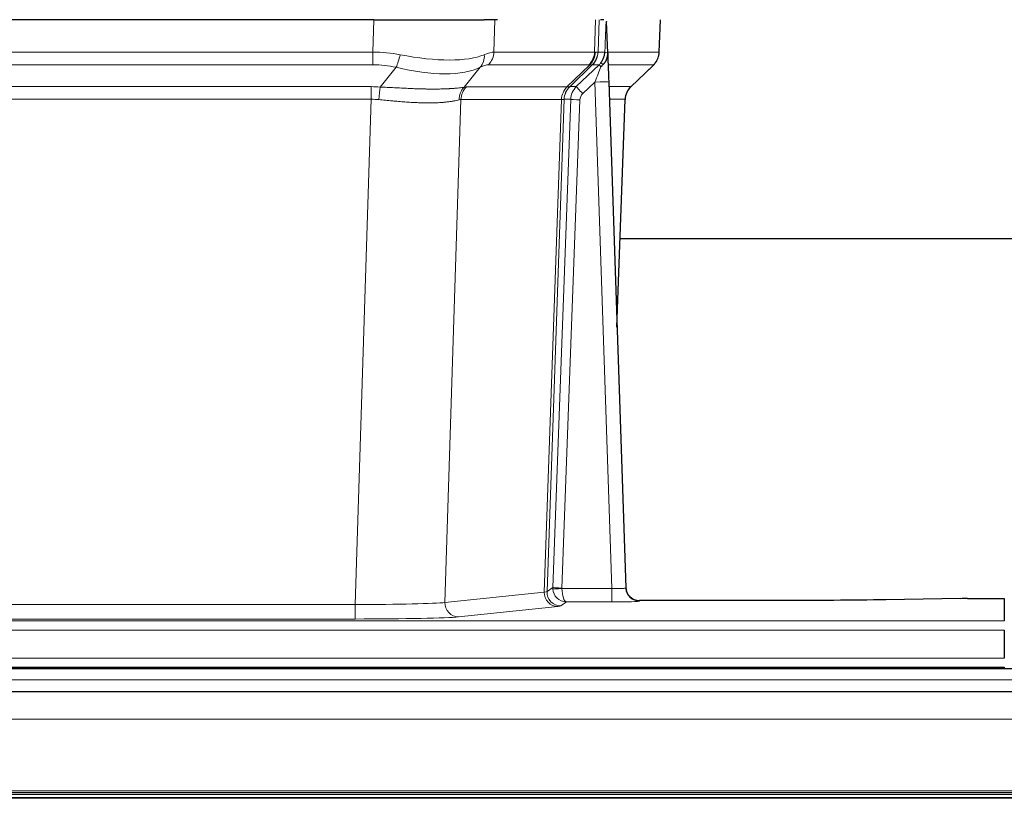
# Model space of a CAD drawing. Header units: inches. Extents: x 0 to 20790, y -12 to 14700.
# Tile 142 of 256: x 4657 to 4870, y 11519 to 11687. Entities that reach past the tile are written whole.
import ezdxf

# ---------------------------------------------------------------- set-up
doc = ezdxf.new("R2010")
doc.units = ezdxf.units.IN
doc.layers.add('1', color=7, linetype='Continuous', true_color=0xffffff)

msp = doc.modelspace()

# ---------------------------------------------------------------- linework, layer by layer
at = {"layer": '1', "color": 2, "linetype": 'Continuous', "lineweight": 25}
for p, q in [((4734.023, 11687.148), (4518.8, 11687.148)), ((4734.023, 11687.148), (4757.882, 11687.148)), ((4760.777, 11687.148), (4757.882, 11687.148)), ((4783.815, 11687.148), (4783.031, 11687.148)), ((4784.623, 11679.988), (4784.396, 11686.718)), ((4795.761, 11680.138), (4796.009, 11687.148)), ((4784.624, 11679.938), (4784.623, 11679.988)), ((4789.61, 11672.624), (4794.348, 11677.133)), ((4784.832, 11673.67), (4788.521, 11564.293)), ((4786.62, 11620.645), (4788.399, 11669.919)), ((4955.529, 11639.769), (4787.359, 11639.769)), ((4788.521, 11564.293), (4788.528, 11564.159)), ((4821.411, 11561.528), (4791.508, 11561.528)), ((4860.955, 11561.937), (4844.791, 11561.692)), ((4862.454, 11561.947), (4870.411, 11561.947)), ((4870.411, 11561.947), (4870.411, 11557.174)), ((4870.411, 11555.105), (4870.411, 11549.079)), ((5356.911, 11546.754), (4379.911, 11546.754)), ((4382.411, 11547.148), (4870.411, 11547.148)), ((4870.411, 11547.148), (4870.411, 11546.754)), ((5356.911, 11541.754), (4379.911, 11541.754)), ((5356.911, 11519.564), (4379.911, 11519.564)), ((5356.911, 11518.898), (4379.911, 11518.898)), ((5356.911, 11518.762), (4379.911, 11518.762))]:
    msp.add_line(p, q, dxfattribs=at)
at = {"layer": '1', "color": 110, "linetype": 'Continuous', "lineweight": 13}
for p, q in [((4733.832, 11680.154), (4734.023, 11687.148)), ((4760.205, 11687.148), (4760.014, 11680.154)), ((4781.761, 11680.154), (4782.005, 11687.148)), ((4782.79, 11687.148), (4782.546, 11680.154)), ((4795.745, 11680.154), (4795.993, 11687.148)), ((4518.99, 11680.154), (4733.832, 11680.154)), ((4733.832, 11677.417), (4733.832, 11680.154)), ((4760.014, 11680.154), (4781.761, 11680.154)), ((4782.546, 11680.154), (4784.008, 11680.154)), ((4784.617, 11680.154), (4795.745, 11680.154)), ((4733.832, 11677.417), (4518.99, 11677.417)), ((4735.403, 11672.59), (4738.856, 11676.858)), ((4757.055, 11676.858), (4753.562, 11672.54)), ((4780.579, 11677.417), (4758.831, 11677.417)), ((4775.799, 11672.608), (4780.745, 11677.405)), ((4781.29, 11677.405), (4776.399, 11672.661)), ((4777.836, 11672.667), (4782.763, 11677.417)), ((4782.763, 11677.417), (4781.328, 11677.417)), ((4794.527, 11677.417), (4784.707, 11677.417)), ((4789.618, 11672.644), (4794.431, 11677.225)), ((4781.834, 11673.674), (4779.224, 11671.158)), ((4785.528, 11564.132), (4781.834, 11673.674)), ((4519.332, 11672.666), (4733.49, 11672.666)), ((4733.49, 11669.928), (4733.49, 11672.666)), ((4754.065, 11672.608), (4775.799, 11672.608)), ((4776.424, 11672.667), (4777.836, 11672.667)), ((4784.866, 11672.667), (4789.606, 11672.667)), ((4733.49, 11669.928), (4519.332, 11669.928)), ((4730.016, 11560.643), (4733.49, 11669.928)), ((4752.882, 11669.888), (4749.425, 11561.111)), ((4774.617, 11669.888), (4752.882, 11669.888)), ((4770.91, 11563.358), (4774.623, 11669.888)), ((4775.206, 11669.932), (4771.496, 11563.472)), ((4772.724, 11564.369), (4776.615, 11669.932)), ((4778.613, 11669.791), (4774.722, 11564.228)), ((4776.615, 11669.932), (4775.206, 11669.932)), ((4788.387, 11669.932), (4784.958, 11669.932)), ((4786.614, 11620.819), (4788.387, 11669.932)), ((4749.425, 11561.111), (4770.91, 11563.358)), ((4771.496, 11563.472), (4772.724, 11564.369)), ((4774.723, 11564.132), (4785.528, 11564.132)), ((4785.528, 11564.132), (4785.528, 11561.238)), ((4522.806, 11560.643), (4730.016, 11560.643)), ((4730.016, 11560.643), (4730.016, 11557.539)), ((4775.686, 11561.238), (4774.492, 11560.366)), ((4785.528, 11561.238), (4775.686, 11561.238)), ((4791.508, 11561.528), (4791.519, 11561.396)), ((4773.819, 11560.242), (4752.333, 11557.995)), ((4382.411, 11557.174), (4870.411, 11557.174)), ((4730.016, 11557.539), (4522.806, 11557.539)), ((4382.411, 11555.105), (4870.411, 11555.105)), ((4382.411, 11549.079), (4870.411, 11549.079)), ((5356.911, 11544.389), (4379.911, 11544.389)), ((5356.911, 11535.896), (4379.911, 11535.896)), ((5356.911, 11520.413), (4379.911, 11520.413)), ((5356.911, 11519.989), (4379.911, 11519.989))]:
    msp.add_line(p, q, dxfattribs=at)
for centre, major_axis, ratio, start_param, end_param in [((4733.183, 11657.294), (26.983, 1.545), 0.8452785, 1.2775604, 1.4983912), ((4733.183, 11657.294), (27.492, 22.639), 0.1155218, 0.1441436, 0.3649744), ((4756.135, 11680.294), (0, -4), 0.9702957, 0.7679449, 1.5358897), ((4777.883, 11680.294), (0, -4), 0.9702957, 0.7679449, 1.5358897), ((4778.049, 11680.282), (-0.603, -3.954), 0.9772749, 0.9153799, 1.6837369), ((4778.513, 11680.282), (1.703, -3.619), 0.9971774, 0.3287851, 1.0971421), ((4778.551, 11680.294), (0, -4), 0.9993908, 0.7679449, 1.5358897), ((4754.752, 11657.294), (27.661, 22.629), 0.117212, 0.1096858, 0.141666), ((4755.902, 11690.384), (-26.658, 10.191), 0.0473724, 2.9456198, 3.0909709), ((4754.752, 11657.294), (27.808, 22.856), 0.0163197, 0.0204946, 0.0524748), ((4786.005, 11680.085), (-1.999, 0.077), 0.1036431, 0.0350743, 0.8106069), ((4791.75, 11680.294), (0, 4), 0.9993908, 3.9095375, 4.6774824), ((4738.856, 11679.735), (-0.881, -3.902), 0.2224052, 0.7930597, 1.5799958), ((4734.085, 11690.384), (-26.677, 8.186), 0.3267204, 1.882912, 2.7667489), ((4754.359, 11679.735), (1.736, -3.604), 0.8689501, 0.3464596, 1.1333957), ((4779.986, 11680.294), (3.533, 1.889), 0.9978056, 4.9883752, 5.1348755), ((4784.738, 11676.633), (1.583, -1.222), 0.0276319, 3.169255, 3.9405385), ((4733.183, 11654.417), (16.721, 16.271), 0.9721633, 0.5640914, 0.7849223), ((4734.085, 11690.384), (-25.873, 10.634), 0.4068526, 1.919368, 2.8032049), ((4735.879, 11654.417), (23.46, 22.829), 0.1194803, 0.122173, 0.3430038), ((4757.448, 11654.417), (23.636, 22.829), 0.1185166, 0.0901185, 0.1220988), ((4755.902, 11690.384), (-25.449, 12.923), 0.0600246, 2.9512599, 3.096611), ((4757.529, 11654.416), (23.81, 22.997), 0.0168486, 0.0174428, 0.049423), ((4781.834, 11673.744), (1.856, 4.567), 0.0053314, 4.6992705, 5.4949999), ((4784.151, 11675.978), (1.388, -1.44), 0.0242285, 3.1658454, 3.9417885), ((4770.711, 11654.417), (23.826, 22.996), 0.016839, 6.1714068, 6.3006297), ((4781.834, 11673.569), (2.998, 0.101), 0.0348797, 6.2820091, 7.8528054), ((4732.7, 11648.666), (17.528, 16.98), 0.9676454, 0.7049972, 0.7848447), ((4735.403, 11669.712), (0.32, 3.987), 0.0824896, 0.7712526, 1.5399639), ((4756.258, 11669.663), (-0.926, 3.891), 0.9457602, 0.5436933, 1.3082514), ((4756.761, 11669.731), (0, 4), 0.9702957, 0.7679449, 1.5315264), ((4729.999, 11648.499), (24.592, 23.931), 0.1189226, 0.1216051, 0.196623), ((4778.495, 11669.731), (0, 4), 0.9702957, 0.7679449, 1.5315264), ((4778.501, 11669.731), (-0.019, 4), 0.9702844, 0.7633847, 1.5270253), ((4779.176, 11669.783), (-1.442, 3.731), 0.998056, 0.3995344, 1.1665625), ((4779.201, 11669.79), (0, 4), 0.9993908, 0.7679449, 1.5351916), ((4751.586, 11648.649), (24.848, 24.014), 0.0168508, 0.0174343, 0.0398873), ((4780.613, 11669.79), (2.83, 2.828), 0.9993905, 1.5533428, 2.3205896), ((4779.224, 11671.228), (1.388, -1.44), 0.0242285, 3.1658454, 4.7375178), ((4792.383, 11669.79), (0, -4), 0.9993908, 3.9095375, 4.6767843), ((4764.737, 11648.649), (24.879, 24.014), 0.016827, 6.2565923, 6.3006169), ((4732.7, 11645.789), (2.819, 24.028), 0.8253155, 0.0219437, 0.1017913), ((4732.695, 11645.622), (20.559, 24.143), 0.118818, 0.0965283, 0.1715462), ((4754.364, 11645.772), (20.849, 24.157), 0.0182438, 0.0122069, 0.0346603), ((4778.613, 11669.861), (1.999, -0.074), 0.0348758, 3.1764983, 4.7136745), ((4780.613, 11669.72), (1.703, 1.052), 0.998638, 1.7848011, 2.5520479), ((4767.514, 11645.772), (20.882, 24.158), 0.0154016, 6.2548756, 6.2989002), ((4773.819, 11563.241), (0.312, -2.984), 0.969741, 4.5720353, 6.175756), ((4751.493, 11563.387), (20.016, 0.105), 0.0266879, 6.037898, 6.2472222), ((4774.492, 11563.365), (1.769, -2.423), 0.9990158, 4.0464368, 5.6519121), ((4775.722, 11564.263), (0.383, 2.976), 0.9995819, 1.6634704, 1.7592358), ((4774.722, 11564.298), (1.999, -0.074), 0.0348758, 3.1764983, 4.7136745), ((4774.723, 11564.202), (-1.997, -0.118), 0.0348391, 0.0373692, 1.5687431), ((4775.686, 11564.237), (-0.98, 2.84), 0.9849493, 1.294853, 2.8045628), ((4775.722, 11564.194), (0.606, 0.798), 0.9977275, 2.1839018, 2.2796673), ((4775.686, 11564.237), (-0.028, 3), 0.3214645, 1.6026847, 3.1123946), ((4785.515, 11564.394), (-3.005, 0.103), 0.0869619, 1.577888, 3.1486843), ((4791.519, 11564.394), (-2.991, -0.235), 0.9996552, 0.0000105, 1.4923863), ((4730.01, 11561.14), (20.013, 0.095), 0.0248544, 4.7125895, 6.0379715), ((4752.333, 11560.994), (0.312, -2.984), 0.969741, 4.5720353, 6.175756), ((4785.515, 11561.396), (-6.003, 0), 0.0262109, 1.5728579, 3.1436542), ((4751.493, 11560.388), (23.014, 0), 0.0261612, 6.0380559, 6.2473801), ((4730.01, 11558.141), (-23.012, 0), 0.0261647, 1.5710736, 2.8964556)]:
    msp.add_ellipse(centre, major_axis=major_axis, ratio=ratio, start_param=start_param, end_param=end_param, dxfattribs=at)
at = {"layer": '1', "color": 2, "linetype": 'Continuous', "lineweight": 25}
for centre, major_axis, ratio, start_param, end_param in [((4784.832, 11673.845), (-0.227, 6.726), 0.0008736, 0.4374328, 1.5967123), ((4791.654, 11680.102), (3.174, -2.434), 0.9869112, 6.1322815, 6.2830018), ((4792.395, 11669.766), (-3.886, 0.947), 0.998973, 5.7186048, 6.4862172), ((4791.508, 11564.531), (-0.15, 3), 0.998739, 1.5545356, 3.0917055), ((4862.457, 11561.868), (-3, 0), 0.0262223, 4.7133912, 5.2365954)]:
    msp.add_ellipse(centre, major_axis=major_axis, ratio=ratio, start_param=start_param, end_param=end_param, dxfattribs=at)
at = {"layer": '1', "color": 110, "linetype": 'Continuous', "lineweight": 13}
for points, knots in [([(4784.008, 11680.154), (4784.029, 11680.706), (4784.051, 11681.258), (4784.094, 11682.36), (4784.115, 11682.911), (4784.148, 11683.736), (4784.159, 11684.011), (4784.181, 11684.56), (4784.192, 11684.834), (4784.215, 11685.381), (4784.226, 11685.654), (4784.243, 11686.062), (4784.249, 11686.198), (4784.26, 11686.47), (4784.266, 11686.605), (4784.272, 11686.74)], [0, 0, 0, 0, 0.25, 0.25, 0.5, 0.5, 0.625, 0.625, 0.75, 0.75, 0.875, 0.875, 0.9375, 0.9375, 1, 1, 1, 1]), ([(4735.403, 11672.59), (4735.921, 11672.567), (4736.436, 11672.542), (4737.462, 11672.491), (4737.972, 11672.464), (4738.606, 11672.432), (4738.733, 11672.425), (4738.986, 11672.412), (4739.112, 11672.406), (4739.489, 11672.386), (4739.738, 11672.374), (4740.48, 11672.336), (4740.967, 11672.313), (4741.925, 11672.27), (4742.397, 11672.25), (4743.326, 11672.214), (4743.783, 11672.199), (4744.456, 11672.18), (4744.679, 11672.175), (4745.01, 11672.167), (4745.119, 11672.165), (4745.283, 11672.162), (4745.338, 11672.161), (4745.447, 11672.159), (4745.933, 11672.151), (4746.402, 11672.146), (4747.207, 11672.145), (4747.985, 11672.149), (4748.708, 11672.165), (4749.403, 11672.187), (4749.738, 11672.2), (4750.138, 11672.22), (4750.217, 11672.224), (4750.373, 11672.233), (4750.451, 11672.237), (4750.68, 11672.251), (4750.827, 11672.26), (4751.257, 11672.29), (4751.526, 11672.312), (4752.027, 11672.357), (4752.26, 11672.38), (4752.692, 11672.428), (4752.89, 11672.452), (4753.252, 11672.498), (4753.416, 11672.52), (4753.562, 11672.54)], [0, 0, 0, 0, 0.0625, 0.0625, 0.125, 0.125, 0.140625, 0.140625, 0.15625, 0.15625, 0.1875, 0.1875, 0.25, 0.25, 0.3125, 0.3125, 0.375, 0.375, 0.40625, 0.40625, 0.421875, 0.421875, 0.4296875, 0.4296875, 0.4375, 0.5, 0.5, 0.5625, 0.625, 0.625, 0.6875, 0.6875, 0.703125, 0.703125, 0.71875, 0.71875, 0.75, 0.75, 0.8125, 0.8125, 0.875, 0.875, 0.9375, 0.9375, 1, 1, 1, 1]), ([(4752.463, 11669.827), (4752.307, 11669.785), (4752.135, 11669.742), (4751.76, 11669.657), (4751.557, 11669.614), (4751.119, 11669.532), (4750.885, 11669.493), (4750.384, 11669.418), (4750.119, 11669.383), (4749.697, 11669.335), (4749.552, 11669.319), (4749.329, 11669.298), (4749.253, 11669.291), (4749.101, 11669.277), (4749.024, 11669.271), (4748.636, 11669.239), (4748.313, 11669.218), (4747.643, 11669.184), (4746.949, 11669.158), (4746.208, 11669.15), (4745.442, 11669.151), (4745.047, 11669.156), (4744.589, 11669.167), (4744.538, 11669.168), (4744.436, 11669.171), (4744.384, 11669.172), (4744.229, 11669.176), (4743.919, 11669.186), (4743.604, 11669.198), (4742.969, 11669.225), (4742.538, 11669.248), (4741.664, 11669.3), (4741.22, 11669.33), (4740.318, 11669.396), (4739.86, 11669.432), (4739.163, 11669.49), (4738.929, 11669.511), (4738.575, 11669.542), (4738.457, 11669.552), (4738.219, 11669.573), (4738.1, 11669.584), (4737.504, 11669.638), (4737.024, 11669.682), (4736.058, 11669.772), (4735.573, 11669.817), (4735.084, 11669.862)], [0, 0, 0, 0, 0.0625, 0.0625, 0.125, 0.125, 0.1875, 0.1875, 0.25, 0.25, 0.28125, 0.28125, 0.296875, 0.296875, 0.3125, 0.3125, 0.375, 0.375, 0.4375, 0.5, 0.5, 0.5625, 0.5625, 0.5703125, 0.5703125, 0.578125, 0.578125, 0.59375, 0.625, 0.625, 0.6875, 0.6875, 0.75, 0.75, 0.8125, 0.8125, 0.84375, 0.84375, 0.859375, 0.859375, 0.875, 0.875, 0.9375, 0.9375, 1, 1, 1, 1]), ([(4775.185, 11669.928), (4775.149, 11669.913), (4775.083, 11669.903), (4774.896, 11669.89), (4774.774, 11669.887), (4774.623, 11669.888)], [0, 0, 0, 0, 0.5, 0.5, 1, 1, 1, 1])]:
    msp.add_open_spline(points, degree=3, knots=knots, dxfattribs=at)
at = {"layer": '1', "color": 2, "linetype": 'Continuous', "lineweight": 25}
msp.add_open_spline([(4784.272, 11686.74), (4784.275, 11686.736), (4784.3, 11686.729), (4784.358, 11686.721), (4784.396, 11686.718)], degree=3, dxfattribs=at)
for points, knots in [([(4783.155, 11677.853), (4783.171, 11677.875), (4783.188, 11677.897), (4783.22, 11677.94), (4783.236, 11677.962), (4783.283, 11678.028), (4783.313, 11678.072), (4783.401, 11678.205), (4783.455, 11678.294), (4783.555, 11678.476), (4783.602, 11678.568), (4783.666, 11678.708), (4783.687, 11678.755), (4783.726, 11678.849), (4783.745, 11678.897), (4783.798, 11679.04), (4783.83, 11679.136), (4783.886, 11679.33), (4783.91, 11679.429), (4783.952, 11679.629), (4783.969, 11679.731), (4783.988, 11679.887), (4783.994, 11679.94), (4784.002, 11680.047), (4784.006, 11680.1), (4784.008, 11680.154)], [0, 0, 0, 0, 0.03125, 0.03125, 0.0625, 0.0625, 0.125, 0.125, 0.25, 0.25, 0.375, 0.375, 0.4375, 0.4375, 0.5, 0.5, 0.625, 0.625, 0.75, 0.75, 0.875, 0.875, 0.9375, 0.9375, 1, 1, 1, 1]), ([(4783.61, 11677.454), (4783.629, 11677.477), (4783.649, 11677.5), (4783.689, 11677.543), (4783.709, 11677.565), (4783.749, 11677.607), (4783.769, 11677.627), (4783.809, 11677.669), (4783.828, 11677.69), (4783.886, 11677.753), (4783.923, 11677.795), (4783.996, 11677.881), (4784.031, 11677.926), (4784.097, 11678.016), (4784.13, 11678.062), (4784.176, 11678.133), (4784.191, 11678.157), (4784.22, 11678.206), (4784.234, 11678.231), (4784.304, 11678.354), (4784.353, 11678.457), (4784.439, 11678.667), (4784.476, 11678.776), (4784.515, 11678.916), (4784.522, 11678.944), (4784.536, 11679.001), (4784.543, 11679.029), (4784.562, 11679.115), (4784.572, 11679.172), (4784.6, 11679.346), (4784.626, 11679.579), (4784.628, 11679.817), (4784.624, 11679.938)], [0, 0, 0, 0, 0.03125, 0.03125, 0.0625, 0.0625, 0.09375, 0.09375, 0.125, 0.125, 0.1875, 0.1875, 0.25, 0.25, 0.3125, 0.3125, 0.34375, 0.34375, 0.375, 0.375, 0.5, 0.5, 0.625, 0.625, 0.65625, 0.65625, 0.6875, 0.6875, 0.75, 0.75, 0.875, 1, 1, 1, 1]), ([(4794.829, 11677.668), (4794.886, 11677.736), (4795.013, 11677.919), (4795.264, 11678.301), (4795.569, 11678.983), (4795.774, 11679.634), (4795.743, 11680.046), (4795.737, 11680.102)], [0, 0, 0, 0, 0.2255282, 0.4356233, 0.6511466, 0.9537437, 1, 1, 1, 1]), ([(4783.16, 11676.957), (4783.199, 11676.996), (4783.238, 11677.036), (4783.316, 11677.117), (4783.354, 11677.158), (4783.467, 11677.282), (4783.539, 11677.367), (4783.61, 11677.454)], [0, 0, 0, 0, 0.25, 0.25, 0.5, 0.5, 1, 1, 1, 1]), ([(4844.791, 11561.692), (4841.257, 11561.638), (4837.456, 11561.597), (4829.573, 11561.542), (4825.492, 11561.528), (4821.411, 11561.528)], [0, 0, 0, 0, 0.5, 0.5, 1, 1, 1, 1])]:
    msp.add_open_spline(points, degree=3, knots=knots, dxfattribs=at)
at = {"layer": '1', "color": 110, "linetype": 'Continuous', "lineweight": 13}
for points, weights in [([(4775.799, 11672.608), (4775.802, 11672.608), (4775.804, 11672.608)], [0.499999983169, 0.500000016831, 0.499999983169]), ([(4774.623, 11669.888), (4774.62, 11669.888), (4774.617, 11669.888)], [0.500000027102, 0.499999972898, 0.500000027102])]:
    msp.add_rational_spline(points, weights, degree=2, dxfattribs=at)
msp.add_open_spline([(4775.804, 11672.608), (4775.967, 11672.614), (4776.229, 11672.628), (4776.364, 11672.649), (4776.399, 11672.661)], degree=3, dxfattribs=at)

doc.saveas('drawing.dxf')
